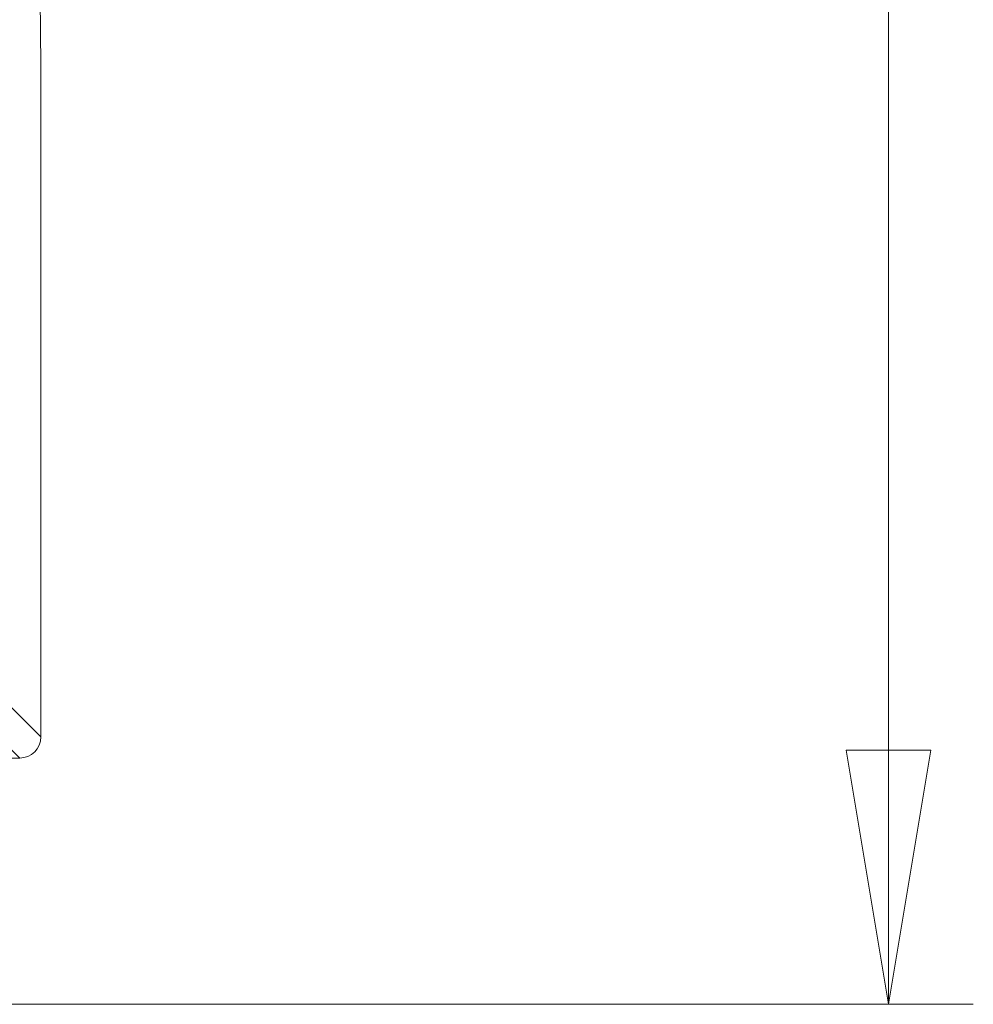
# Model space of a CAD drawing. Header units: millimetres. Extents: x 0 to 2100, y 0 to 1485.
# Tile 40 of 118: x 569 to 625, y 756 to 814. Entities that reach past the tile are written whole.
import ezdxf

# ---------------------------------------------------------------- set-up
doc = ezdxf.new("R2010")
doc.units = ezdxf.units.MM
doc.header["$LTSCALE"] = 5
doc.styles.add('SLDTEXTSTYLE1', font='TXT', dxfattribs={"width": 0.75})
doc.dimstyles.new('SLDDIMSTYLE0', dxfattribs={"dimtxt": 12.5, "dimasz": 15, "dimexe": 0, "dimexo": 0.0625, "dimgap": 3.125, "dimtad": 1, "dimdec": 0, "dimlfac": 0.8, "dimrnd": 1e-09, "dimzin": 12, "dimdsep": 46, "dimtxsty": 'SLDTEXTSTYLE1', "dimblk1": 'CLOSED', "dimblk2": 'CLOSED', "dimsah": 1, "dimcen": 0.09, "dimadec": 0, "dimazin": 3, "dimtfac": 1, "dimtofl": 0, "dimtmove": 0, "dimatfit": 3, "dimldrblk": 'CLOSED', "dimfxl": 0, "dimfrac": 2, "dimtolj": 1, "dimtzin": 12, "dimarcsym": 0})

# ---------------------------------------------------------------- blocks, each defined once
blk = doc.blocks.new('_CLOSED')
at = {"color": 0, "linetype": 'ByBlock', "lineweight": -2}
for p, q in [((-1, 0.166667), (0, 0)), ((-1, 0.166667), (-1, -0.166667)), ((0, 0), (-1, -0.166667)), ((0, 0), (-1, 0))]:
    blk.add_line(p, q, dxfattribs=at)
blk = doc.blocks.new('_D_4')
at = {"color": 7, "linetype": 'Continuous', "lineweight": 0}
for p, q in [((552.489, 1318.171), (624.989, 1318.171)), ((619.989, 755.671), (619.989, 1318.171)), ((486.864, 755.671), (624.989, 755.671))]:
    blk.add_line(p, q, dxfattribs=at)
at = {"color": 7, "linetype": 'Continuous', "lineweight": 0, "xscale": 15, "yscale": 15}
for p, rotation in [((619.989, 1318.171, -164.067), 90.0000000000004), ((619.989, 755.671, -164.067), 270.0000000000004)]:
    blk.add_blockref('_CLOSED', p, dxfattribs=dict(at, rotation=rotation))
at = {"color": 7, "linetype": 'Continuous', "lineweight": 0, "insert": (603.875, 1023.067), "char_height": 12.5, "attachment_point": 1, "rotation": 90, "style": 'SLDTEXTSTYLE1'}
blk.add_mtext('450', dxfattribs=at)

msp = doc.modelspace()

# ---------------------------------------------------------------- linework, layer by layer
at = {"color": 7, "linetype": 'Continuous', "lineweight": 15}
for p, q in [((569.989, 811.072), (569.928, 818.01)), ((569.989, 771.445), (569.989, 811.072)), ((567.699, 773.735), (569.989, 771.445)), ((568.739, 770.195), (566.448, 772.485)), ((562.794, 770.195), (568.739, 770.195))]:
    msp.add_line(p, q, dxfattribs=at)
msp.add_ellipse((568.739, 771.445), major_axis=(0.884, -0.884), ratio=0.99996, start_param=5.497825, end_param=7.068545, dxfattribs=at)

# ---------------------------------------------------------------- dimensions: what is measured, and where the dimension line sits
at = {"color": 7, "linetype": 'Continuous', "lineweight": 0}
dim = msp.add_linear_dim(base=(619.989, 1318.171), p1=(481.864, 755.671), p2=(547.489, 1318.171), angle=90, dimstyle='SLDDIMSTYLE0', dxfattribs=at)
dim.commit()
dim.dimension.update_dxf_attribs({"geometry": '_D_4', "text_midpoint": (619.989, 1036.921), "dimtype": 160})

doc.saveas('drawing.dxf')
